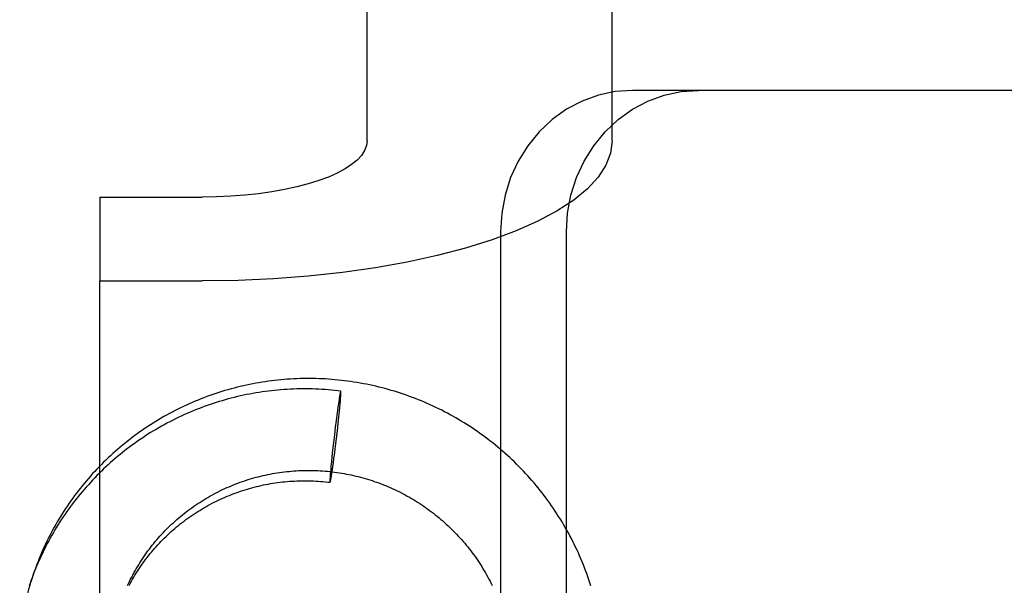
# Model space of a CAD drawing. Header units: inches. Extents: x 0 to 309, y 0 to 200.
# Tile 42 of 119: x 108.654 to 109.072, y 104.957 to 105.197. Entities that reach past the tile are written whole.
import ezdxf

# ---------------------------------------------------------------- set-up
doc = ezdxf.new("R2010")
doc.units = ezdxf.units.IN
doc.header["$LTSCALE"] = 17
doc.header["$MEASUREMENT"] = 0
doc.linetypes.add('HIDDEN', pattern=[0.2, 0.1, -0.1])
doc.layers.add('DEFAULT_2', color=8, linetype='HIDDEN')

msp = doc.modelspace()

# ---------------------------------------------------------------- linework, layer by layer
at = {"layer": 'DEFAULT_2', "color": 8, "linetype": 'HIDDEN'}
for p, q in [((108.80169, 105.14523), (108.80169, 105.92549)), ((108.90569, 105.14523), (108.90569, 105.92549)), ((109.48573, 105.1666), (108.91438, 105.1666)), ((108.68819, 105.12129), (108.68819, 105.08572)), ((108.68819, 105.12129), (108.73169, 105.12129)), ((108.85836, 105.1066), (108.85836, 104.6826)), ((108.88632, 104.6826), (108.88632, 105.1066)), ((108.68819, 104.14603), (108.68819, 105.08572)), ((108.68819, 105.08572), (108.73169, 105.08572)), ((108.78978, 105.0354), (108.78966, 105.0346)), ((108.78987, 105.03595), (108.78978, 105.0354)), ((108.78995, 105.03645), (108.78987, 105.03595)), ((108.79003, 105.03692), (108.78995, 105.03645)), ((108.79008, 105.0372), (108.79003, 105.03692)), ((108.79012, 105.03747), (108.79008, 105.0372)), ((108.79017, 105.03771), (108.79012, 105.03747)), ((108.79034, 105.03469), (108.7904, 105.03548)), ((108.7904, 105.03548), (108.79044, 105.03602)), ((108.79051, 105.039), (108.79044, 105.03888)), ((108.79044, 105.03602), (108.79048, 105.03652)), ((108.79048, 105.03652), (108.79051, 105.03698)), ((108.79051, 105.03698), (108.79053, 105.03726)), ((108.79053, 105.03726), (108.79054, 105.03752)), ((108.79054, 105.03752), (108.79055, 105.03776)), ((108.79055, 105.03776), (108.79056, 105.03798)), ((108.78933, 105.03232), (108.78911, 105.03077)), ((108.7895, 105.03351), (108.78933, 105.03232)), ((108.78966, 105.0346), (108.7895, 105.03351)), ((108.78994, 105.03035), (108.79012, 105.03218)), ((108.79012, 105.03218), (108.79025, 105.03361)), ((108.79025, 105.03361), (108.79034, 105.03469)), ((108.78885, 105.02883), (108.78854, 105.02645)), ((108.78911, 105.03077), (108.78885, 105.02883)), ((108.78942, 105.02534), (108.78971, 105.02808)), ((108.78971, 105.02808), (108.78994, 105.03035)), ((108.78819, 105.02362), (108.7878, 105.02038)), ((108.78854, 105.02645), (108.78819, 105.02362)), ((108.78907, 105.02215), (108.78942, 105.02534)), ((108.7878, 105.02038), (108.78742, 105.01712)), ((108.7883, 105.01565), (108.78869, 105.01889)), ((108.78869, 105.01889), (108.78907, 105.02215)), ((108.78742, 105.01712), (108.78707, 105.01392)), ((108.78794, 105.01282), (108.7883, 105.01565)), ((108.78678, 105.01119), (108.78655, 105.00892)), ((108.78707, 105.01392), (108.78678, 105.01119)), ((108.78737, 105.0085), (108.78764, 105.01044)), ((108.78764, 105.01044), (108.78794, 105.01282)), ((108.78637, 105.00709), (108.78624, 105.00566)), ((108.78655, 105.00892), (108.78637, 105.00709)), ((108.78699, 105.00576), (108.78716, 105.00695)), ((108.78716, 105.00695), (108.78737, 105.0085)), ((108.78595, 105.00174), (108.78594, 105.0015)), ((108.78596, 105.00201), (108.78595, 105.00174)), ((108.78598, 105.00229), (108.78596, 105.00201)), ((108.78601, 105.00275), (108.78598, 105.00229)), ((108.78604, 105.00325), (108.78601, 105.00275)), ((108.78608, 105.00379), (108.78604, 105.00325)), ((108.78615, 105.00458), (108.78608, 105.00379)), ((108.78624, 105.00566), (108.78615, 105.00458)), ((108.78632, 105.00156), (108.78636, 105.0018)), ((108.78636, 105.0018), (108.78641, 105.00207)), ((108.78641, 105.00207), (108.78646, 105.00235)), ((108.78646, 105.00235), (108.78654, 105.00282)), ((108.78654, 105.00282), (108.78662, 105.00332)), ((108.78662, 105.00332), (108.78671, 105.00387)), ((108.78671, 105.00387), (108.78683, 105.00467)), ((108.78683, 105.00467), (108.78699, 105.00576)), ((108.78594, 105.0015), (108.78593, 105.00128)), ((108.78598, 105.00027), (108.78605, 105.00039))]:
    msp.add_line(p, q, dxfattribs=at)
for points in [[(108.91438, 105.1666), (108.90701, 105.16607), (108.89988, 105.16455), (108.89295, 105.16202), (108.88637, 105.15856), (108.88028, 105.15419), (108.87477, 105.14902), (108.86994, 105.14312), (108.86587, 105.1366), (108.86263, 105.12956), (108.86027, 105.12213), (108.85886, 105.11449), (108.85836, 105.1066)], [(108.88632, 105.1066), (108.88681, 105.11449), (108.88823, 105.12213), (108.89059, 105.12956), (108.89382, 105.1366), (108.8979, 105.14312), (108.90272, 105.14902), (108.90824, 105.15419), (108.91432, 105.15856), (108.9209, 105.16202), (108.92783, 105.16455), (108.93496, 105.16607), (108.94233, 105.1666)], [(108.80169, 105.14523), (108.80142, 105.14314), (108.80063, 105.14107), (108.79931, 105.13903), (108.79747, 105.13704), (108.79513, 105.13511), (108.79232, 105.13326), (108.78903, 105.1315), (108.78532, 105.12984), (108.78119, 105.1283), (108.77669, 105.12689), (108.77184, 105.12562), (108.76669, 105.1245), (108.76128, 105.12353), (108.75564, 105.12273), (108.74981, 105.12211), (108.74385, 105.12165), (108.73782, 105.12138), (108.73169, 105.12129)], [(108.90569, 105.14523), (108.90502, 105.14002), (108.90305, 105.1349), (108.89976, 105.12983), (108.8952, 105.12488), (108.88939, 105.12008), (108.88238, 105.11548), (108.87422, 105.1111), (108.86499, 105.10698), (108.85473, 105.10315), (108.84354, 105.09964), (108.83149, 105.09648), (108.81869, 105.09369), (108.80523, 105.0913), (108.79121, 105.08931), (108.77673, 105.08775), (108.76191, 105.08662), (108.74692, 105.08595), (108.73169, 105.08572)], [(108.8967, 104.95637), (108.89628, 104.95766), (108.89585, 104.95895), (108.89541, 104.96023), (108.89495, 104.96151), (108.89448, 104.96278), (108.894, 104.96404), (108.8935, 104.96531), (108.89299, 104.96656), (108.89246, 104.96781), (108.89193, 104.96906), (108.89137, 104.9703), (108.89081, 104.97153), (108.89023, 104.97276), (108.88964, 104.97398), (108.88903, 104.97519), (108.88842, 104.9764), (108.88778, 104.9776), (108.88714, 104.97879), (108.88648, 104.97998), (108.88581, 104.98116), (108.88513, 104.98233), (108.88444, 104.9835), (108.88373, 104.98466), (108.88301, 104.98581), (108.88228, 104.98695), (108.88153, 104.98808), (108.88078, 104.98921), (108.88001, 104.99033), (108.87923, 104.99144), (108.87843, 104.99254), (108.87763, 104.99363), (108.87681, 104.99471), (108.87599, 104.99579), (108.87515, 104.99685), (108.8743, 104.99791), (108.87343, 104.99896), (108.87256, 105), (108.87167, 105.00103), (108.87078, 105.00205), (108.86987, 105.00306), (108.86895, 105.00405), (108.86803, 105.00504), (108.86709, 105.00602), (108.86614, 105.00699), (108.86518, 105.00795), (108.86421, 105.0089), (108.86323, 105.00984), (108.86224, 105.01077), (108.86124, 105.01169), (108.86023, 105.01259), (108.85921, 105.01349), (108.85818, 105.01437), (108.85714, 105.01524), (108.85609, 105.01611), (108.85504, 105.01696), (108.85397, 105.0178), (108.85289, 105.01862), (108.85181, 105.01944), (108.85072, 105.02024), (108.84962, 105.02104), (108.84851, 105.02182), (108.84739, 105.02259), (108.84626, 105.02334), (108.84513, 105.02409), (108.84399, 105.02482), (108.84284, 105.02554), (108.84168, 105.02624), (108.84051, 105.02694), (108.83934, 105.02762), (108.83816, 105.02829), (108.83697, 105.02895), (108.83578, 105.02959), (108.83458, 105.03022), (108.83337, 105.03084), (108.83216, 105.03144), (108.83094, 105.03203), (108.82971, 105.03261), (108.82848, 105.03318), (108.82724, 105.03373), (108.826, 105.03427), (108.82475, 105.03479), (108.82349, 105.0353), (108.82223, 105.0358), (108.82097, 105.03628), (108.8197, 105.03675), (108.81842, 105.03721), (108.81714, 105.03765), (108.81585, 105.03808), (108.81456, 105.0385), (108.81327, 105.0389), (108.81197, 105.03929), (108.81067, 105.03966), (108.80936, 105.04002), (108.80805, 105.04036), (108.80674, 105.04069), (108.80542, 105.04101), (108.80411, 105.04131), (108.80278, 105.0416), (108.80146, 105.04187), (108.80013, 105.04213), (108.7988, 105.04238), (108.79746, 105.04261), (108.79613, 105.04282), (108.79479, 105.04303), (108.79345, 105.04321), (108.79211, 105.04339), (108.79077, 105.04354), (108.78942, 105.04369), (108.78807, 105.04382), (108.78673, 105.04393), (108.78538, 105.04403), (108.78403, 105.04412), (108.78268, 105.04419), (108.78133, 105.04424), (108.77998, 105.04429), (108.77863, 105.04431), (108.77728, 105.04432), (108.77593, 105.04432), (108.77457, 105.04431), (108.77322, 105.04427), (108.77187, 105.04423), (108.77053, 105.04417), (108.76918, 105.04409), (108.76783, 105.044), (108.76648, 105.0439), (108.76514, 105.04378), (108.7638, 105.04365), (108.76246, 105.0435), (108.76112, 105.04334), (108.75978, 105.04316), (108.75844, 105.04297), (108.75711, 105.04276), (108.75578, 105.04254), (108.75445, 105.04231), (108.75313, 105.04206), (108.75181, 105.0418), (108.75049, 105.04152), (108.74917, 105.04123), (108.74786, 105.04092)], [(108.79051, 105.039), (108.78921, 105.03916), (108.78788, 105.0393), (108.78654, 105.03943), (108.7852, 105.03954), (108.78387, 105.03964), (108.78253, 105.03973), (108.78119, 105.0398), (108.77985, 105.03985), (108.77851, 105.0399), (108.77717, 105.03992), (108.77583, 105.03994), (108.77449, 105.03994), (108.77315, 105.03992), (108.77181, 105.03989), (108.77047, 105.03985), (108.76913, 105.03979), (108.76779, 105.03972), (108.76646, 105.03963), (108.76512, 105.03953), (108.76379, 105.03941), (108.76245, 105.03928), (108.76112, 105.03914), (108.75979, 105.03898), (108.75847, 105.03881), (108.75714, 105.03862), (108.75582, 105.03842), (108.7545, 105.0382), (108.75318, 105.03797), (108.75187, 105.03773), (108.75055, 105.03747), (108.74924, 105.0372), (108.74794, 105.03692), (108.74663, 105.03662), (108.74534, 105.0363), (108.74404, 105.03598), (108.74275, 105.03563), (108.74146, 105.03528), (108.74018, 105.03491), (108.7389, 105.03453), (108.73762, 105.03413), (108.73635, 105.03372), (108.73508, 105.0333), (108.73382, 105.03286), (108.73257, 105.03241), (108.73131, 105.03194), (108.73007, 105.03146), (108.72883, 105.03097), (108.72759, 105.03047), (108.72636, 105.02995), (108.72514, 105.02942), (108.72392, 105.02888), (108.72271, 105.02832), (108.7215, 105.02775), (108.72031, 105.02717), (108.71911, 105.02657), (108.71793, 105.02596), (108.71675, 105.02534), (108.71558, 105.02471), (108.71441, 105.02406), (108.71325, 105.0234), (108.7121, 105.02273), (108.71096, 105.02205), (108.70982, 105.02135), (108.70869, 105.02065), (108.70757, 105.01993), (108.70646, 105.01919), (108.70536, 105.01845), (108.70426, 105.01769), (108.70318, 105.01693), (108.7021, 105.01615), (108.70103, 105.01536), (108.69996, 105.01456), (108.69891, 105.01374), (108.69787, 105.01292), (108.69683, 105.01208), (108.69581, 105.01124), (108.69479, 105.01038), (108.69379, 105.00951), (108.69279, 105.00863), (108.6918, 105.00774), (108.69082, 105.00684), (108.68986, 105.00593), (108.6889, 105.00501), (108.68795, 105.00408), (108.68701, 105.00313), (108.68609, 105.00218), (108.68517, 105.00122), (108.68426, 105.00025), (108.68337, 104.99927), (108.68249, 104.99828), (108.68161, 104.99728), (108.68075, 104.99627), (108.6799, 104.99525), (108.67906, 104.99422), (108.67823, 104.99319), (108.67741, 104.99214), (108.6766, 104.99109), (108.67581, 104.99002), (108.67503, 104.98895), (108.67425, 104.98787), (108.67349, 104.98678), (108.67275, 104.98569), (108.67201, 104.98458), (108.67129, 104.98347), (108.67058, 104.98235), (108.66988, 104.98122), (108.66919, 104.98009), (108.66852, 104.97895), (108.66785, 104.9778), (108.6672, 104.97664), (108.66657, 104.97548), (108.66594, 104.97431), (108.66533, 104.97313), (108.66473, 104.97195), (108.66415, 104.97076), (108.66357, 104.96956), (108.66301, 104.96836), (108.66247, 104.96715), (108.66193, 104.96593), (108.66141, 104.96471), (108.66091, 104.96349), (108.66041, 104.96226), (108.65993, 104.96102), (108.65947, 104.95978), (108.65902, 104.95856)], [(108.74786, 105.04092), (108.74655, 105.0406), (108.74525, 105.04027), (108.74394, 105.03992), (108.74265, 105.03956), (108.74135, 105.03918), (108.74007, 105.03879), (108.73878, 105.03839), (108.7375, 105.03797), (108.73623, 105.03754), (108.73496, 105.03709), (108.73369, 105.03663), (108.73243, 105.03616), (108.73118, 105.03567), (108.72993, 105.03517), (108.72869, 105.03466), (108.72745, 105.03413), (108.72622, 105.03359), (108.72499, 105.03304), (108.72378, 105.03247), (108.72256, 105.03189), (108.72136, 105.0313), (108.72016, 105.03069), (108.71897, 105.03007), (108.71778, 105.02944), (108.7166, 105.0288), (108.71543, 105.02814), (108.71427, 105.02747), (108.71311, 105.02679), (108.71196, 105.02609), (108.71082, 105.02538), (108.70969, 105.02467), (108.70856, 105.02393), (108.70745, 105.02319), (108.70634, 105.02243), (108.70524, 105.02167), (108.70415, 105.02089), (108.70306, 105.02009), (108.70199, 105.01929), (108.70093, 105.01848), (108.69987, 105.01765), (108.69882, 105.01681), (108.69779, 105.01596), (108.69676, 105.0151), (108.69574, 105.01423), (108.69473, 105.01335), (108.69373, 105.01246), (108.69274, 105.01155), (108.69176, 105.01064), (108.6908, 105.00971), (108.68984, 105.00878), (108.68889, 105.00783), (108.68795, 105.00688), (108.68702, 105.00591), (108.68611, 105.00493), (108.6852, 105.00395), (108.68431, 105.00295), (108.68342, 105.00195), (108.68255, 105.00093), (108.68169, 104.99991), (108.68084, 104.99887), (108.68, 104.99783), (108.67917, 104.99678), (108.67836, 104.99572), (108.67755, 104.99465), (108.67676, 104.99357), (108.67598, 104.99248), (108.67521, 104.99139), (108.67446, 104.99028), (108.67371, 104.98917), (108.67298, 104.98805), (108.67226, 104.98693), (108.67156, 104.98579), (108.67086, 104.98465), (108.67018, 104.9835), (108.66951, 104.98234), (108.66886, 104.98118), (108.66821, 104.98), (108.66758, 104.97882), (108.66696, 104.97764), (108.66636, 104.97645), (108.66577, 104.97525), (108.66519, 104.97404), (108.66462, 104.97283), (108.66407, 104.97161), (108.66353, 104.97039), (108.66301, 104.96916), (108.6625, 104.96793), (108.662, 104.96669), (108.66151, 104.96544), (108.66104, 104.96419), (108.66059, 104.96295)], [(108.79044, 105.03888), (108.79042, 105.03884), (108.79041, 105.03879), (108.79039, 105.03874), (108.79038, 105.03869), (108.79036, 105.03862), (108.79034, 105.03856), (108.79033, 105.03848), (108.79031, 105.03841), (108.79029, 105.03832), (108.79027, 105.03824), (108.79025, 105.03814), (108.79023, 105.03804), (108.79021, 105.03794), (108.79017, 105.03771)], [(108.79056, 105.03798), (108.79056, 105.03809), (108.79057, 105.03818), (108.79057, 105.03827), (108.79057, 105.03836), (108.79057, 105.03844), (108.79057, 105.03852), (108.79057, 105.03859), (108.79057, 105.03865), (108.79057, 105.03871), (108.79057, 105.03876), (108.79056, 105.03881), (108.79056, 105.03886), (108.79055, 105.03889), (108.79055, 105.03893), (108.79054, 105.03895), (108.79054, 105.03897), (108.79053, 105.03899), (108.79052, 105.039), (108.79051, 105.039)], [(108.7, 104.95642), (108.70043, 104.95733), (108.70086, 104.95824), (108.70131, 104.95915), (108.70177, 104.96004), (108.70224, 104.96093), (108.70272, 104.96182), (108.70321, 104.9627), (108.70371, 104.96357), (108.70422, 104.96444), (108.70474, 104.9653), (108.70528, 104.96616), (108.70582, 104.96701), (108.70637, 104.96785), (108.70694, 104.96869), (108.70751, 104.96952), (108.70809, 104.97034), (108.70869, 104.97115), (108.70929, 104.97196), (108.7099, 104.97276), (108.71052, 104.97355), (108.71116, 104.97434), (108.7118, 104.97512), (108.71245, 104.97589), (108.71311, 104.97665), (108.71378, 104.9774), (108.71446, 104.97815), (108.71515, 104.97889), (108.71584, 104.97962), (108.71655, 104.98034), (108.71726, 104.98105), (108.71799, 104.98175), (108.71872, 104.98245), (108.71946, 104.98314), (108.72021, 104.98381), (108.72096, 104.98448), (108.72173, 104.98514), (108.7225, 104.98579), (108.72328, 104.98643), (108.72407, 104.98707), (108.72487, 104.98769), (108.72567, 104.9883), (108.72648, 104.9889), (108.7273, 104.9895), (108.72812, 104.99008), (108.72895, 104.99065), (108.72979, 104.99122), (108.73064, 104.99177), (108.73149, 104.99231), (108.73235, 104.99285), (108.73322, 104.99337), (108.73409, 104.99388), (108.73497, 104.99439), (108.73585, 104.99488), (108.73674, 104.99536), (108.73764, 104.99583), (108.73854, 104.99629), (108.73945, 104.99674), (108.74036, 104.99717), (108.74128, 104.9976), (108.7422, 104.99802), (108.74313, 104.99842), (108.74407, 104.99882), (108.745, 104.9992), (108.74595, 104.99957), (108.74689, 104.99993), (108.74784, 105.00028), (108.7488, 105.00062), (108.74976, 105.00095), (108.75072, 105.00126), (108.75169, 105.00156), (108.75266, 105.00186), (108.75364, 105.00214), (108.75462, 105.00241), (108.7556, 105.00266), (108.75658, 105.00291), (108.75757, 105.00314), (108.75856, 105.00336), (108.75956, 105.00357), (108.76055, 105.00377), (108.76155, 105.00396), (108.76255, 105.00413), (108.76355, 105.0043), (108.76456, 105.00445), (108.76557, 105.00459), (108.76658, 105.00472), (108.76759, 105.00483), (108.7686, 105.00493), (108.76961, 105.00502), (108.77062, 105.0051), (108.77164, 105.00517), (108.77265, 105.00523), (108.77367, 105.00527), (108.77469, 105.0053), (108.77571, 105.00532), (108.77672, 105.00533), (108.77774, 105.00532), (108.77876, 105.0053), (108.77978, 105.00528), (108.7808, 105.00523), (108.78181, 105.00518), (108.78283, 105.00512), (108.78385, 105.00504), (108.78486, 105.00495), (108.78588, 105.00485), (108.78689, 105.00473), (108.7879, 105.00461), (108.78891, 105.00447), (108.78992, 105.00432), (108.79093, 105.00416), (108.79193, 105.00399), (108.79293, 105.0038), (108.79394, 105.00361), (108.79493, 105.0034), (108.79593, 105.00318), (108.79692, 105.00295), (108.79792, 105.0027), (108.7989, 105.00245), (108.79989, 105.00218), (108.80087, 105.0019), (108.80185, 105.00161), (108.80283, 105.00131), (108.8038, 105.00099), (108.80477, 105.00067), (108.80573, 105.00033), (108.80669, 104.99999), (108.80765, 104.99963), (108.8086, 104.99926), (108.80955, 104.99887), (108.81049, 104.99848), (108.81143, 104.99808), (108.81236, 104.99766), (108.81329, 104.99724), (108.81422, 104.9968), (108.81514, 104.99635), (108.81605, 104.9959), (108.81696, 104.99543), (108.81786, 104.99495), (108.81876, 104.99446), (108.81965, 104.99395), (108.82054, 104.99344), (108.82142, 104.99292), (108.82229, 104.99239), (108.82316, 104.99185), (108.82402, 104.99129), (108.82487, 104.99073), (108.82572, 104.99016), (108.82656, 104.98957), (108.8274, 104.98898), (108.82822, 104.98838), (108.82904, 104.98777), (108.82985, 104.98715), (108.83066, 104.98651), (108.83146, 104.98587), (108.83225, 104.98522), (108.83303, 104.98456), (108.83381, 104.98389), (108.83457, 104.98322), (108.83533, 104.98253), (108.83608, 104.98183), (108.83683, 104.98113), (108.83756, 104.98042), (108.83829, 104.9797), (108.839, 104.97896), (108.83971, 104.97823), (108.84041, 104.97748), (108.8411, 104.97672), (108.84179, 104.97596), (108.84246, 104.97519), (108.84312, 104.97441), (108.84378, 104.97362), (108.84442, 104.97283), (108.84506, 104.97203), (108.84569, 104.97122), (108.8463, 104.9704), (108.84691, 104.96957), (108.84751, 104.96874), (108.8481, 104.96791), (108.84868, 104.96706), (108.84924, 104.96621), (108.8498, 104.96535), (108.85035, 104.96448), (108.85089, 104.96361), (108.85141, 104.96274), (108.85193, 104.96185), (108.85244, 104.96096), (108.85293, 104.96007), (108.85342, 104.95916), (108.85389, 104.95826), (108.85436, 104.95734), (108.85481, 104.95643)], [(108.70065, 104.95651), (108.70113, 104.9574), (108.70162, 104.95828), (108.70212, 104.95915), (108.70263, 104.96001), (108.70315, 104.96087), (108.70368, 104.96173), (108.70422, 104.96257), (108.70477, 104.96341), (108.70533, 104.96425), (108.7059, 104.96507), (108.70648, 104.96589), (108.70707, 104.96671), (108.70767, 104.96751), (108.70828, 104.96831), (108.7089, 104.9691), (108.70953, 104.96989), (108.71017, 104.97066), (108.71082, 104.97143), (108.71148, 104.97219), (108.71215, 104.97294), (108.71282, 104.97369), (108.71351, 104.97443), (108.7142, 104.97515), (108.7149, 104.97587), (108.71562, 104.97659), (108.71634, 104.97729), (108.71706, 104.97798), (108.7178, 104.97867), (108.71855, 104.97935), (108.7193, 104.98001), (108.72006, 104.98067), (108.72083, 104.98132), (108.72161, 104.98196), (108.72239, 104.98259), (108.72318, 104.98321), (108.72398, 104.98383), (108.72479, 104.98443), (108.72561, 104.98502), (108.72643, 104.98561), (108.72726, 104.98618), (108.72809, 104.98674), (108.72894, 104.9873), (108.72978, 104.98784), (108.73064, 104.98837), (108.7315, 104.9889), (108.73237, 104.98941), (108.73325, 104.98991), (108.73413, 104.9904), (108.73501, 104.99088), (108.73591, 104.99136), (108.7368, 104.99182), (108.73771, 104.99227), (108.73862, 104.9927), (108.73953, 104.99313), (108.74045, 104.99355), (108.74138, 104.99396), (108.74231, 104.99435), (108.74324, 104.99473), (108.74418, 104.99511), (108.74512, 104.99547), (108.74607, 104.99582), (108.74702, 104.99616), (108.74798, 104.99649), (108.74894, 104.9968), (108.7499, 104.99711), (108.75087, 104.9974), (108.75184, 104.99769), (108.75282, 104.99796), (108.7538, 104.99822), (108.75478, 104.99846), (108.75576, 104.9987), (108.75675, 104.99892), (108.75774, 104.99914), (108.75873, 104.99934), (108.75973, 104.99953), (108.76072, 104.9997), (108.76172, 104.99987), (108.76272, 105.00002), (108.76373, 105.00016), (108.76473, 105.00029), (108.76574, 105.00041), (108.76675, 105.00052), (108.76776, 105.00061), (108.76877, 105.0007), (108.76978, 105.00077), (108.77079, 105.00082), (108.77181, 105.00087), (108.77282, 105.00091), (108.77384, 105.00093), (108.77485, 105.00094), (108.77587, 105.00094), (108.77688, 105.00092), (108.7779, 105.0009), (108.77891, 105.00086), (108.77993, 105.00081), (108.78094, 105.00075), (108.78195, 105.00068), (108.78296, 105.00059), (108.78398, 105.00049), (108.78499, 105.00039), (108.78598, 105.00027)], [(108.78593, 105.00128), (108.78592, 105.00118), (108.78592, 105.00109), (108.78592, 105.00099), (108.78592, 105.00091), (108.78592, 105.00083), (108.78592, 105.00075), (108.78592, 105.00068), (108.78592, 105.00062), (108.78592, 105.00056), (108.78592, 105.0005), (108.78593, 105.00046), (108.78593, 105.00041), (108.78593, 105.00038), (108.78594, 105.00034), (108.78594, 105.00032), (108.78595, 105.0003), (108.78596, 105.00028), (108.78597, 105.00027), (108.78598, 105.00027)], [(108.78605, 105.00039), (108.78607, 105.00043), (108.78608, 105.00048), (108.78609, 105.00053), (108.78611, 105.00058), (108.78613, 105.00064), (108.78614, 105.00071), (108.78616, 105.00078), (108.78618, 105.00086), (108.7862, 105.00095), (108.78621, 105.00103), (108.78623, 105.00113), (108.78625, 105.00123), (108.78628, 105.00133), (108.78632, 105.00156)], [(108.66059, 104.96295), (108.66026, 104.962), (108.65986, 104.96083), (108.65947, 104.95965), (108.65909, 104.95847), (108.65872, 104.95728), (108.65837, 104.95609), (108.65803, 104.9549), (108.6577, 104.95371), (108.65738, 104.95251), (108.65707, 104.95131), (108.65678, 104.9501), (108.6565, 104.94889), (108.65623, 104.94768), (108.65597, 104.94647), (108.65573, 104.94525), (108.6555, 104.94404), (108.65528, 104.94281), (108.65507, 104.94159), (108.65488, 104.94037), (108.65469, 104.93914), (108.65453, 104.93791), (108.65437, 104.93668), (108.65423, 104.93548)], [(108.65902, 104.95856), (108.65862, 104.95743), (108.65819, 104.95616)]]:
    msp.add_lwpolyline(points, dxfattribs=at)

doc.saveas('drawing.dxf')
